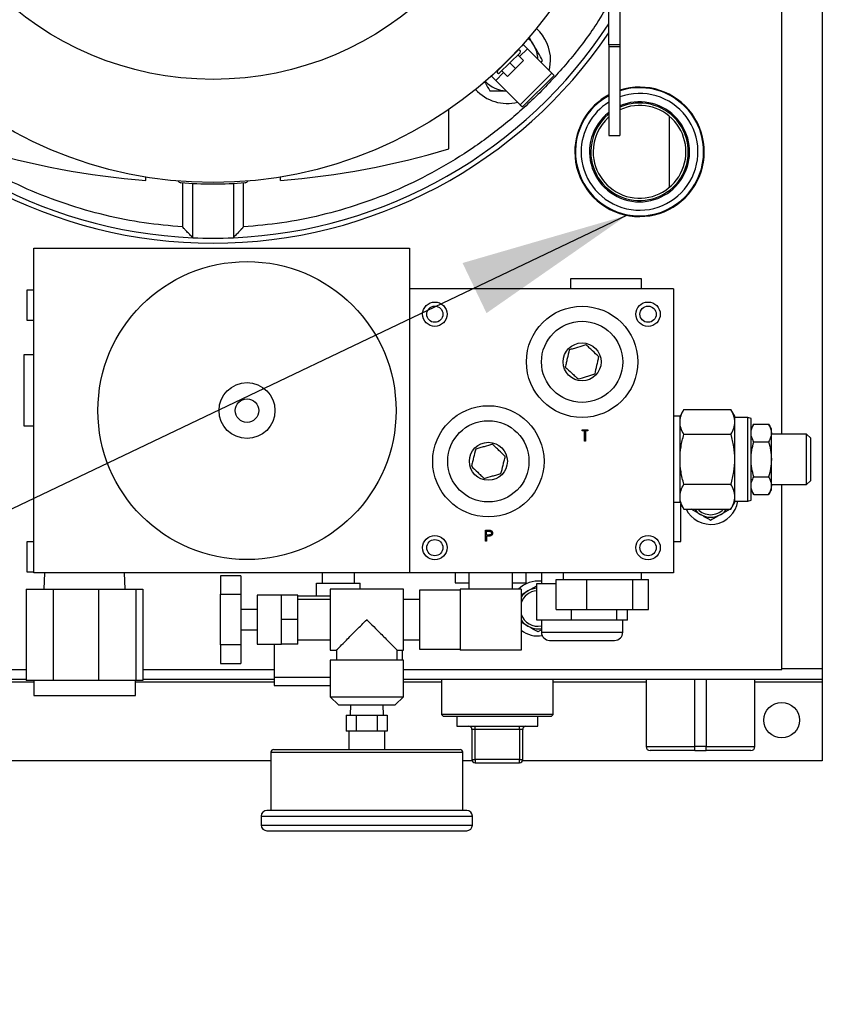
# Model space of a CAD drawing. Header units: inches. Extents: x 4 to 172, y 4 to 132.
# Tile 16 of 41: x 40 to 50, y 103 to 116. Entities that reach past the tile are written whole.
import ezdxf

# ---------------------------------------------------------------- set-up
doc = ezdxf.new("R2010")
doc.units = ezdxf.units.IN
doc.header["$LTSCALE"] = 16
doc.header["$MEASUREMENT"] = 0
doc.layers.add('TEXT', color=140, linetype='Continuous', lineweight=25)
doc.dimstyles.new('SLDDIMSTYLE3', dxfattribs={"dimtxt": 0.18, "dimasz": 2.08, "dimexe": 0, "dimexo": 0.0625, "dimgap": 0, "dimtad": 0, "dimtih": 1, "dimtoh": 1, "dimdec": 0, "dimrnd": 1e-09, "dimzin": 0, "dimdsep": 46, "dimtxsty": 'Standard', "dimsah": 1, "dimcen": 0.09, "dimadec": 0, "dimazin": 0, "dimtfac": 2.08, "dimtdec": 0, "dimtofl": 0, "dimtmove": 0, "dimatfit": 3, "dimfxl": 0, "dimfrac": 2, "dimtolj": 1, "dimtzin": 0, "dimarcsym": 0})

msp = doc.modelspace()

# ---------------------------------------------------------------- linework, layer by layer
for p, q in [((49.758, 110.464), (49.758, 124.565)), ((50.258, 124.555), (50.258, 107.574)), ((47.628, 115.257), (47.628, 116.366)), ((47.765, 116.366), (47.765, 115.257)), ((46.53, 115.112), (46.627, 115.21)), ((46.573, 115.264), (46.627, 115.21)), ((46.627, 115.21), (46.928, 114.909)), ((47.765, 115.257), (47.628, 115.257)), ((47.628, 115.257), (47.628, 115.232)), ((47.765, 115.232), (47.628, 115.232)), ((47.628, 115.232), (47.628, 114.142)), ((47.765, 115.257), (47.765, 115.232)), ((47.765, 115.232), (47.765, 114.142)), ((46.509, 115.189), (46.258, 114.938)), ((46.286, 114.911), (46.537, 115.161)), ((46.453, 115.133), (46.453, 115.134)), ((46.578, 115.064), (46.509, 115.133)), ((46.313, 114.995), (46.314, 114.994)), ((46.481, 114.966), (46.384, 114.869)), ((46.411, 115.036), (46.481, 114.966)), ((46.578, 115.064), (46.481, 114.966)), ((46.799, 115.038), (46.815, 115.066)), ((46.183, 114.874), (46.237, 114.82)), ((46.237, 114.82), (46.335, 114.918)), ((46.384, 114.869), (46.314, 114.938)), ((46.538, 114.519), (46.928, 114.909)), ((46.566, 114.492), (46.956, 114.881)), ((46.928, 114.909), (46.956, 114.881)), ((46.237, 114.82), (46.538, 114.519)), ((48.378, 114.637), (48.378, 114.646)), ((46.538, 114.519), (46.566, 114.492)), ((45.661, 113.976), (45.661, 114.463)), ((48.378, 113.505), (48.378, 114.374)), ((47.628, 114.142), (47.765, 114.142)), ((41.929, 113.586), (41.931, 113.629)), ((43.584, 113.629), (43.586, 113.586)), ((42.383, 113.558), (42.383, 113.015)), ((42.508, 112.883), (42.508, 113.55)), ((43.008, 113.55), (43.008, 112.883)), ((43.133, 113.015), (43.133, 113.558)), ((48.378, 113.234), (48.378, 113.243)), ((40.551, 112.753), (45.176, 112.753)), ((40.551, 108.753), (40.551, 112.753)), ((45.176, 112.753), (45.176, 112.253)), ((47.158, 112.375), (47.158, 112.253)), ((48.033, 112.375), (47.158, 112.375)), ((48.033, 112.253), (48.033, 112.375)), ((40.551, 112.238), (40.466, 112.238)), ((40.466, 112.238), (40.466, 111.868)), ((45.176, 112.253), (45.176, 108.753)), ((48.426, 112.253), (45.176, 112.253)), ((48.426, 112.253), (48.426, 108.753)), ((40.466, 111.868), (40.551, 111.868)), ((40.551, 111.44), (40.429, 111.44)), ((40.429, 111.44), (40.429, 110.565)), ((48.554, 110.766), (48.506, 110.683)), ((48.554, 110.766), (49.133, 110.766)), ((49.181, 110.683), (49.133, 110.766)), ((48.506, 110.683), (48.426, 110.683)), ((48.506, 109.623), (48.506, 110.683)), ((49.181, 109.623), (49.181, 110.683)), ((49.341, 110.669), (49.181, 110.669)), ((49.381, 110.655), (49.341, 110.669)), ((49.341, 109.636), (49.341, 110.669)), ((49.381, 109.651), (49.381, 110.655)), ((40.429, 110.565), (40.551, 110.565)), ((47.3, 110.516), (47.372, 110.516)), ((47.3, 110.502), (47.3, 110.516)), ((47.33, 110.502), (47.3, 110.502)), ((47.33, 110.378), (47.33, 110.502)), ((47.372, 110.502), (47.342, 110.502)), ((47.342, 110.502), (47.342, 110.378)), ((47.372, 110.516), (47.372, 110.502)), ((49.414, 110.586), (49.381, 110.528)), ((49.414, 110.586), (49.597, 110.586)), ((49.631, 110.528), (49.597, 110.586)), ((49.631, 110.479), (49.631, 110.528)), ((49.631, 110.476), (49.631, 110.479)), ((49.631, 110.156), (49.631, 110.476)), ((47.342, 110.378), (47.33, 110.378)), ((49.133, 110.459), (48.554, 110.459)), ((49.414, 110.369), (49.597, 110.369)), ((50.065, 110.464), (49.631, 110.464)), ((50.115, 110.414), (50.065, 110.464)), ((50.065, 109.842), (50.065, 110.464)), ((50.115, 109.892), (50.115, 110.414)), ((49.631, 110.15), (49.631, 110.156)), ((49.631, 109.829), (49.631, 110.15)), ((49.414, 109.936), (49.597, 109.936)), ((50.065, 109.842), (50.115, 109.892)), ((48.554, 109.846), (49.133, 109.846)), ((49.381, 109.778), (49.414, 109.72)), ((49.597, 109.72), (49.631, 109.778)), ((49.631, 109.842), (50.065, 109.842)), ((49.631, 109.827), (49.631, 109.829)), ((49.631, 109.778), (49.631, 109.827)), ((49.758, 107.565), (49.758, 109.842)), ((49.181, 109.636), (49.341, 109.636)), ((49.341, 109.636), (49.381, 109.651)), ((49.414, 109.72), (49.597, 109.72)), ((48.426, 109.623), (48.506, 109.623)), ((48.506, 109.623), (48.554, 109.54)), ((48.517, 109.139), (48.517, 109.604)), ((48.554, 109.54), (49.133, 109.54)), ((48.758, 109.473), (48.643, 109.54)), ((49.123, 109.54), (49.008, 109.473)), ((49.133, 109.54), (49.181, 109.623)), ((46.113, 109.28), (46.14, 109.28)), ((46.113, 109.143), (46.113, 109.28)), ((46.126, 109.266), (46.151, 109.266)), ((46.126, 109.22), (46.126, 109.266)), ((46.126, 109.143), (46.113, 109.143)), ((46.15, 109.22), (46.126, 109.22)), ((46.126, 109.206), (46.126, 109.143)), ((46.135, 109.206), (46.126, 109.206)), ((40.551, 109.138), (40.466, 109.138)), ((40.466, 109.138), (40.466, 108.768)), ((48.426, 109.139), (48.517, 109.139)), ((40.466, 108.768), (40.551, 108.768)), ((45.176, 108.753), (40.551, 108.753)), ((40.683, 108.753), (40.676, 108.553)), ((41.676, 108.553), (41.669, 108.753)), ((43.101, 108.719), (42.851, 108.719)), ((42.851, 108.719), (42.851, 108.49)), ((43.101, 108.719), (43.101, 108.49)), ((44.101, 108.753), (44.101, 108.628)), ((44.501, 108.628), (44.501, 108.753)), ((48.426, 108.753), (45.176, 108.753)), ((45.738, 108.753), (45.738, 108.631)), ((45.907, 108.753), (45.907, 108.553)), ((46.445, 108.553), (46.445, 108.753)), ((46.613, 108.631), (46.613, 108.753)), ((46.801, 108.753), (46.801, 108.623)), ((46.983, 108.303), (46.983, 108.673)), ((46.983, 108.673), (47.358, 108.673)), ((47.067, 108.753), (47.067, 108.673)), ((47.358, 108.303), (47.358, 108.673)), ((47.358, 108.673), (47.925, 108.673)), ((47.925, 108.303), (47.925, 108.673)), ((47.925, 108.673), (48.118, 108.673)), ((48.034, 108.673), (48.034, 108.753)), ((48.118, 108.303), (48.118, 108.673)), ((40.457, 108.553), (40.457, 107.428)), ((40.457, 108.553), (40.789, 108.553)), ((40.789, 108.553), (40.789, 107.428)), ((40.789, 108.553), (41.348, 108.553)), ((41.348, 108.553), (41.348, 107.428)), ((41.348, 108.553), (41.806, 108.553)), ((41.806, 108.553), (41.806, 107.428)), ((41.806, 108.553), (41.895, 108.553)), ((41.895, 108.553), (41.895, 107.428)), ((44.031, 108.468), (44.031, 108.628)), ((44.031, 108.628), (44.571, 108.628)), ((45.101, 108.553), (44.201, 108.553)), ((44.201, 108.553), (44.201, 107.803)), ((44.571, 108.553), (44.571, 108.628)), ((45.101, 107.803), (45.101, 108.553)), ((45.801, 108.543), (45.301, 108.543)), ((45.301, 108.543), (45.301, 108.178)), ((45.738, 108.631), (45.907, 108.631)), ((46.551, 108.553), (45.801, 108.553)), ((45.801, 108.553), (45.801, 107.803)), ((46.445, 108.631), (46.613, 108.631)), ((46.551, 108.553), (46.551, 107.803)), ((46.633, 108.531), (46.742, 108.595)), ((46.742, 108.173), (46.742, 108.623)), ((46.742, 108.623), (46.983, 108.623)), ((42.851, 108.49), (43.101, 108.49)), ((42.851, 107.866), (42.851, 108.49)), ((43.101, 108.49), (43.101, 107.866)), ((43.601, 108.478), (43.301, 108.478)), ((43.301, 108.478), (43.301, 107.878)), ((43.801, 108.481), (43.601, 108.481)), ((43.601, 108.178), (43.601, 108.481)), ((43.801, 108.178), (43.801, 108.481)), ((44.201, 108.468), (43.801, 108.468)), ((44.201, 108.428), (43.801, 108.428)), ((45.301, 108.428), (45.101, 108.428)), ((46.551, 108.484), (46.633, 108.531)), ((43.301, 108.303), (43.101, 108.303)), ((46.983, 108.303), (47.358, 108.303)), ((47.17, 108.173), (47.17, 108.303)), ((47.358, 108.303), (47.925, 108.303)), ((47.728, 108.173), (47.728, 108.303)), ((47.859, 108.173), (47.859, 108.303)), ((47.925, 108.303), (48.118, 108.303)), ((43.801, 108.178), (43.601, 108.178)), ((43.601, 107.875), (43.601, 108.178)), ((43.801, 107.875), (43.801, 108.178)), ((45.301, 108.178), (45.301, 107.813)), ((47.17, 108.173), (46.742, 108.173)), ((46.801, 108.173), (46.801, 108.023)), ((47.728, 108.173), (47.17, 108.173)), ((47.859, 108.173), (47.728, 108.173)), ((47.801, 108.023), (47.801, 108.173)), ((43.101, 108.053), (43.301, 108.053)), ((46.633, 108.098), (46.551, 108.146)), ((46.801, 108.051), (46.758, 108.026)), ((43.801, 107.928), (44.201, 107.928)), ((45.101, 107.928), (45.301, 107.928)), ((46.801, 108.023), (47.301, 108.023)), ((47.301, 108.023), (47.801, 108.023)), ((43.101, 107.866), (42.851, 107.866)), ((42.851, 107.866), (42.851, 107.636)), ((43.101, 107.866), (43.101, 107.636)), ((43.301, 107.878), (43.601, 107.878)), ((43.511, 107.878), (43.511, 107.468)), ((43.801, 107.875), (43.601, 107.875)), ((45.301, 107.813), (45.801, 107.813)), ((44.201, 107.803), (44.277, 107.803)), ((44.277, 107.803), (44.277, 107.678)), ((45.024, 107.803), (45.101, 107.803)), ((45.025, 107.678), (45.025, 107.803)), ((45.091, 107.678), (45.091, 107.803)), ((46.551, 107.803), (45.801, 107.803)), ((35.758, 107.565), (40.457, 107.565)), ((41.895, 107.565), (43.511, 107.565)), ((42.851, 107.636), (43.101, 107.636)), ((44.201, 107.678), (44.201, 107.228)), ((45.101, 107.678), (44.201, 107.678)), ((45.101, 107.228), (45.101, 107.678)), ((45.101, 107.565), (49.758, 107.565)), ((50.258, 107.574), (49.758, 107.574)), ((50.258, 107.574), (50.258, 107.44)), ((43.511, 107.468), (43.511, 107.368)), ((43.511, 107.468), (44.201, 107.468)), ((40.457, 107.44), (35.258, 107.44)), ((40.55, 107.41), (35.258, 107.41)), ((40.789, 107.428), (40.457, 107.428)), ((40.55, 107.428), (40.55, 107.244)), ((41.348, 107.428), (40.789, 107.428)), ((41.806, 107.428), (41.348, 107.428)), ((41.802, 107.244), (41.802, 107.428)), ((43.511, 107.41), (41.802, 107.41)), ((41.895, 107.428), (41.806, 107.428)), ((43.511, 107.44), (41.895, 107.44)), ((43.511, 107.368), (44.201, 107.368)), ((50.258, 107.44), (45.101, 107.44)), ((45.571, 107.41), (45.101, 107.41)), ((45.571, 107.44), (45.571, 107.01)), ((45.571, 107.44), (45.571, 107.01)), ((46.944, 107.01), (46.944, 107.44)), ((46.944, 107.01), (46.944, 107.44)), ((48.088, 107.41), (46.944, 107.41)), ((48.088, 107.44), (48.088, 106.615)), ((48.688, 106.615), (48.688, 107.44)), ((48.828, 107.44), (48.828, 106.615)), ((49.428, 106.615), (49.428, 107.44)), ((50.258, 107.41), (49.428, 107.41)), ((50.258, 107.44), (50.258, 107.41)), ((50.258, 107.41), (50.258, 106.44)), ((40.55, 107.244), (41.802, 107.244)), ((44.201, 107.228), (44.301, 107.128)), ((44.201, 107.228), (45.101, 107.228)), ((45.001, 107.128), (45.101, 107.228)), ((44.301, 107.128), (45.001, 107.128)), ((44.449, 107.128), (44.445, 107.003)), ((44.857, 107.003), (44.852, 107.128)), ((44.398, 107.003), (44.398, 106.803)), ((44.398, 107.003), (44.524, 107.003)), ((44.524, 106.803), (44.524, 107.003)), ((44.524, 107.003), (44.777, 107.003)), ((44.777, 107.003), (44.777, 106.803)), ((44.777, 107.003), (44.903, 107.003)), ((44.903, 107.003), (44.903, 106.803)), ((45.571, 107.01), (45.591, 106.99)), ((45.571, 107.01), (45.591, 106.99)), ((46.944, 107.01), (45.571, 107.01)), ((45.591, 106.99), (46.924, 106.99)), ((45.758, 106.99), (45.758, 106.865)), ((46.758, 106.865), (46.758, 106.99)), ((46.924, 106.99), (46.944, 107.01)), ((46.924, 106.99), (46.944, 107.01)), ((45.758, 106.865), (46.758, 106.865)), ((45.985, 106.825), (45.985, 106.865)), ((46.53, 106.825), (46.53, 106.865)), ((44.449, 106.803), (44.398, 106.803)), ((44.431, 106.803), (44.431, 106.578)), ((44.473, 106.803), (44.449, 106.803)), ((44.524, 106.803), (44.473, 106.803)), ((44.627, 106.803), (44.524, 106.803)), ((44.674, 106.803), (44.627, 106.803)), ((44.777, 106.803), (44.674, 106.803)), ((44.828, 106.803), (44.777, 106.803)), ((44.852, 106.803), (44.828, 106.803)), ((44.903, 106.803), (44.852, 106.803)), ((44.871, 106.578), (44.871, 106.803)), ((45.985, 106.825), (45.945, 106.825)), ((45.945, 106.825), (45.945, 106.455)), ((46.53, 106.825), (45.985, 106.825)), ((45.985, 106.455), (45.985, 106.825)), ((46.57, 106.825), (46.53, 106.825)), ((46.53, 106.825), (46.53, 106.455)), ((46.57, 106.455), (46.57, 106.825)), ((48.088, 106.615), (48.688, 106.615)), ((48.688, 106.565), (48.688, 106.615)), ((48.828, 106.615), (48.688, 106.615)), ((48.828, 106.615), (49.428, 106.615)), ((48.828, 106.565), (48.828, 106.615)), ((43.471, 106.548), (43.471, 105.828)), ((43.471, 106.548), (45.831, 106.548)), ((45.831, 105.828), (45.831, 106.548)), ((48.688, 106.565), (48.828, 106.565)), ((43.471, 106.44), (35.258, 106.44)), ((45.948, 106.44), (45.831, 106.44)), ((45.945, 106.455), (45.985, 106.455)), ((46.53, 106.455), (45.985, 106.455)), ((45.985, 106.455), (45.985, 106.415)), ((45.985, 106.415), (46.53, 106.415)), ((46.53, 106.455), (46.57, 106.455)), ((46.53, 106.415), (46.53, 106.455)), ((50.258, 106.44), (46.567, 106.44)), ((43.351, 105.758), (43.351, 105.648)), ((43.351, 105.758), (44.651, 105.758)), ((44.651, 105.758), (45.951, 105.758)), ((45.951, 105.648), (45.951, 105.758)), ((43.351, 105.648), (45.951, 105.648))]:
    msp.add_line(p, q)
at = {"flags": 128}
msp.add_lwpolyline([(46.897, 114.94), (46.905, 114.978), (46.913, 115.066)], dxfattribs=at)
for centre, radius in [((42.758, 118.69), 5.128), ((42.758, 118.69), 3.858), ((43.176, 110.753), 1.835), ((45.488, 111.94), 0.15), ((48.113, 111.94), 0.15), ((45.488, 111.94), 0.1), ((47.301, 111.353), 0.685), ((48.113, 111.94), 0.1), ((47.301, 111.353), 0.5), ((47.301, 111.353), 0.234), ((43.176, 110.753), 0.344), ((43.176, 110.753), 0.145), ((46.147, 110.128), 0.685), ((46.147, 110.128), 0.5), ((46.147, 110.128), 0.234), ((45.488, 109.065), 0.15), ((45.488, 109.065), 0.1), ((48.113, 109.065), 0.15), ((48.113, 109.065), 0.1), ((49.758, 106.94), 0.219)]:
    msp.add_circle(centre, radius)
for centre, radius, start, end in [((42.758, 118.69), 5.813, 213.0849, 267.5349), ((42.758, 118.69), 5.813, 272.4651, 326.9151), ((46.382, 115.066), 0.531, 0, 47.6504), ((42.758, 118.69), 5.875, 214.009, 325.991), ((46.382, 115.066), 0.375, 30, 46.6451), ((46.382, 115.066), 0.375, 2.2995, 30), ((46.523, 115.175), 0.0197, 315, 135), ((46.272, 114.925), 0.0197, 135, 315), ((46.382, 115.066), 0.375, 223.3549, 267.7005), ((48.008, 113.94), 0.797, 180, 107.6881), ((48.008, 113.94), 0.789, 0, 107.8711), ((46.382, 115.066), 0.531, 222.3496, 283.7346), ((48.008, 113.94), 0.797, 118.4733, 180), ((48.008, 113.94), 0.789, 118.7849, 0), ((48.008, 113.94), 0.719, 180, 109.671), ((48.008, 113.94), 0.719, 121.8833, 180), ((48.008, 113.94), 0.6, 180, 113.8198), ((48.008, 113.94), 0.571, 180, 115.1133), ((48.008, 113.94), 0.616, 270, 113.1371), ((48.008, 113.94), 0.616, 128.0649, 270), ((48.008, 113.94), 0.6, 129.3238, 180), ((48.008, 113.94), 0.571, 131.7548, 180), ((42.758, 123.709), 10.157, 253.3902, 265.3193), ((42.758, 123.709), 10.157, 274.6807, 286.6098), ((42.364, 113.599), 0.0394, 209.3483, 265.5778), ((42.758, 118.69), 5.145, 265.5778, 274.4222), ((43.151, 113.599), 0.0394, 274.4222, 330.6517), ((42.758, 118.69), 5.813, 267.5349, 272.4651), ((48.883, 109.69), 0.338, 206.3734, 350.8927), ((48.883, 109.69), 0.25, 216.9117, 240), ((48.883, 109.69), 0.219, 223.3444, 316.6556), ((48.883, 109.69), 0.25, 300, 323.0883), ((48.883, 109.69), 0.25, 240, 300), ((46.758, 108.315), 0.338, 82.6911, 135.2397), ((46.758, 108.315), 0.25, 93.4621, 120), ((46.758, 108.315), 0.219, 93.9575, 161.1355), ((46.758, 108.315), 0.25, 120, 145.8938), ((46.758, 108.315), 0.219, 198.8645, 281.3365), ((46.758, 108.315), 0.25, 214.1062, 240), ((46.758, 108.315), 0.25, 240, 279.9041), ((46.758, 108.315), 0.338, 232.2349, 278.8877), ((46.901, 108.023), 0.1, 180, 270), ((47.701, 108.023), 0.1, 270, 0), ((45.905, 106.825), 0.04, 0, 90), ((46.61, 106.825), 0.04, 90, 180), ((48.138, 106.615), 0.05, 180, 270), ((49.378, 106.615), 0.05, 270, 0), ((43.501, 106.548), 0.03, 90, 180), ((45.801, 106.548), 0.03, 0, 90), ((45.985, 106.455), 0.04, 180, 270), ((46.53, 106.455), 0.04, 270, 0), ((43.421, 105.758), 0.07, 90, 180), ((45.881, 105.758), 0.07, 0, 90), ((43.421, 105.648), 0.07, 180, 270), ((45.881, 105.648), 0.07, 270, 0)]:
    msp.add_arc(centre, radius, start, end)
for points, knots in [([(42.383, 113.015), (42.225, 113.029), (41.904, 113.058), (41.425, 113.154), (40.943, 113.291), (40.466, 113.476), (39.999, 113.707), (39.55, 113.983), (39.125, 114.303), (38.73, 114.662), (38.372, 115.058), (38.088, 115.426), (37.943, 115.671), (37.888, 115.763)], [0, 0, 0, 0, 0.086767, 0.175986, 0.26742, 0.360785, 0.455754, 0.551964, 0.649018, 0.7465, 0.843983, 0.941037, 1, 1, 1, 1]), ([(47.628, 115.763), (47.573, 115.671), (47.427, 115.426), (47.144, 115.058), (46.785, 114.662), (46.39, 114.303), (45.965, 113.983), (45.516, 113.707), (45.05, 113.476), (44.572, 113.291), (44.091, 113.154), (43.611, 113.058), (43.291, 113.029), (43.133, 113.015)], [0, 0, 0, 0, 0.058963, 0.156017, 0.2535, 0.350982, 0.448036, 0.544246, 0.639215, 0.73258, 0.824014, 0.913233, 1, 1, 1, 1]), ([(46.706, 115.253), (46.688, 115.285), (46.668, 115.32), (46.648, 115.354), (46.646, 115.357)], [0, 0, 0, 0, 0.901427, 1, 1, 1, 1]), ([(46.815, 115.066), (46.797, 115.096), (46.779, 115.127), (46.743, 115.19), (46.725, 115.221), (46.706, 115.253)], [0, 0, 0, 0, 0.5, 0.5, 1, 1, 1, 1]), ([(46.099, 114.805), (46.103, 114.798), (46.125, 114.759), (46.147, 114.722), (46.165, 114.691)], [0, 0, 0, 0, 0.173833, 1, 1, 1, 1]), ([(46.165, 114.691), (46.2, 114.691), (46.266, 114.691), (46.335, 114.691), (46.367, 114.691)], [0, 0, 0, 0, 0.531243, 1, 1, 1, 1]), ([(42.508, 112.883), (42.508, 112.883), (42.508, 112.883), (42.507, 112.883), (42.506, 112.884), (42.505, 112.885), (42.504, 112.886), (42.503, 112.888), (42.501, 112.889), (42.499, 112.892), (42.497, 112.894), (42.491, 112.9), (42.48, 112.911), (42.464, 112.929), (42.444, 112.949), (42.427, 112.967), (42.412, 112.983), (42.398, 112.998), (42.388, 113.009), (42.383, 113.015)], [0, 0, 0, 0, 0.023829, 0.047794, 0.071951, 0.096355, 0.121059, 0.146113, 0.171566, 0.197464, 0.223851, 0.250768, 0.368086, 0.50089, 0.616809, 0.750079, 0.818332, 0.901657, 1, 1, 1, 1]), ([(43.133, 113.015), (43.13, 113.012), (43.125, 113.007), (43.119, 113), (43.112, 112.993), (43.106, 112.987), (43.101, 112.981), (43.096, 112.976), (43.086, 112.965), (43.071, 112.949), (43.052, 112.929), (43.035, 112.911), (43.023, 112.899), (43.016, 112.892), (43.012, 112.888), (43.01, 112.885), (43.008, 112.883), (43.008, 112.883), (43.008, 112.883)], [0, 0, 0, 0, 0.0439954, 0.0852379, 0.1237224, 0.1594441, 0.1923988, 0.2225832, 0.2499944, 0.3832659, 0.4992004, 0.6320063, 0.7493402, 0.8026226, 0.8539523, 0.9036881, 0.9522275, 1, 1, 1, 1]), ([(47.142, 111.5), (47.134, 111.465), (47.126, 111.43), (47.116, 111.385), (47.114, 111.376), (47.11, 111.358), (47.108, 111.35), (47.102, 111.323), (47.098, 111.306), (47.094, 111.289)], [0, 0, 0, 0, 0.5, 0.5, 0.625, 0.625, 0.75, 0.75, 1, 1, 1, 1]), ([(47.348, 111.564), (47.315, 111.553), (47.28, 111.543), (47.236, 111.529), (47.228, 111.526), (47.21, 111.521), (47.201, 111.518), (47.176, 111.51), (47.159, 111.505), (47.142, 111.5)], [0, 0, 0, 0, 0.5, 0.5, 0.625, 0.625, 0.75, 0.75, 1, 1, 1, 1]), ([(47.507, 111.417), (47.481, 111.441), (47.455, 111.465), (47.421, 111.496), (47.414, 111.503), (47.401, 111.515), (47.394, 111.521), (47.375, 111.54), (47.361, 111.552), (47.348, 111.564)], [0, 0, 0, 0, 0.5, 0.5, 0.625, 0.625, 0.75, 0.75, 1, 1, 1, 1]), ([(47.46, 111.206), (47.467, 111.24), (47.475, 111.275), (47.485, 111.32), (47.487, 111.329), (47.492, 111.347), (47.494, 111.356), (47.5, 111.382), (47.503, 111.4), (47.507, 111.417)], [0, 0, 0, 0, 0.5, 0.5, 0.625, 0.625, 0.75, 0.75, 1, 1, 1, 1]), ([(47.094, 111.289), (47.12, 111.265), (47.146, 111.24), (47.18, 111.209), (47.187, 111.203), (47.2, 111.19), (47.207, 111.184), (47.227, 111.166), (47.24, 111.154), (47.253, 111.142)], [0, 0, 0, 0, 0.5, 0.5, 0.625, 0.625, 0.75, 0.75, 1, 1, 1, 1]), ([(47.253, 111.142), (47.287, 111.152), (47.321, 111.163), (47.365, 111.176), (47.374, 111.179), (47.391, 111.184), (47.4, 111.187), (47.426, 111.195), (47.443, 111.2), (47.46, 111.206)], [0, 0, 0, 0, 0.5, 0.5, 0.625, 0.625, 0.75, 0.75, 1, 1, 1, 1]), ([(48.554, 110.459), (48.539, 110.484), (48.527, 110.51), (48.511, 110.56), (48.506, 110.586), (48.506, 110.625), (48.507, 110.638), (48.512, 110.664), (48.515, 110.677), (48.527, 110.716), (48.539, 110.741), (48.554, 110.766)], [0, 0, 0, 0, 0.25, 0.25, 0.5, 0.5, 0.625, 0.625, 0.75, 0.75, 1, 1, 1, 1]), ([(49.133, 110.459), (49.147, 110.484), (49.159, 110.51), (49.175, 110.56), (49.18, 110.586), (49.18, 110.625), (49.179, 110.638), (49.175, 110.664), (49.171, 110.677), (49.159, 110.716), (49.147, 110.741), (49.133, 110.766)], [0, 0, 0, 0, 0.25, 0.25, 0.5, 0.5, 0.625, 0.625, 0.75, 0.75, 1, 1, 1, 1]), ([(49.381, 110.479), (49.381, 110.497), (49.384, 110.515), (49.396, 110.551), (49.404, 110.568), (49.414, 110.586)], [0, 0, 0, 0, 0.5, 0.5, 1, 1, 1, 1]), ([(49.414, 110.369), (49.404, 110.387), (49.396, 110.404), (49.384, 110.44), (49.381, 110.458), (49.381, 110.476)], [0, 0, 0, 0, 0.5, 0.5, 1, 1, 1, 1]), ([(49.597, 110.586), (49.607, 110.568), (49.616, 110.551), (49.627, 110.515), (49.63, 110.497), (49.631, 110.479)], [0, 0, 0, 0, 0.5, 0.5, 1, 1, 1, 1]), ([(49.631, 110.476), (49.63, 110.458), (49.627, 110.44), (49.616, 110.404), (49.607, 110.387), (49.597, 110.369)], [0, 0, 0, 0, 0.5, 0.5, 1, 1, 1, 1]), ([(48.554, 109.846), (48.539, 109.896), (48.527, 109.947), (48.511, 110.049), (48.506, 110.1), (48.506, 110.205), (48.511, 110.257), (48.527, 110.359), (48.539, 110.409), (48.554, 110.459)], [0, 0, 0, 0, 0.25, 0.25, 0.5, 0.5, 0.75, 0.75, 1, 1, 1, 1]), ([(49.133, 109.846), (49.147, 109.896), (49.159, 109.947), (49.175, 110.049), (49.18, 110.1), (49.18, 110.205), (49.175, 110.257), (49.159, 110.359), (49.147, 110.409), (49.133, 110.459)], [0, 0, 0, 0, 0.25, 0.25, 0.5, 0.5, 0.75, 0.75, 1, 1, 1, 1]), ([(49.381, 110.156), (49.381, 110.192), (49.384, 110.228), (49.396, 110.299), (49.404, 110.334), (49.414, 110.369)], [0, 0, 0, 0, 0.5, 0.5, 1, 1, 1, 1]), ([(49.597, 110.369), (49.607, 110.334), (49.616, 110.299), (49.627, 110.228), (49.63, 110.192), (49.631, 110.156)], [0, 0, 0, 0, 0.5, 0.5, 1, 1, 1, 1]), ([(45.991, 110.278), (45.983, 110.244), (45.974, 110.209), (45.963, 110.165), (45.96, 110.156), (45.956, 110.138), (45.954, 110.129), (45.947, 110.103), (45.943, 110.086), (45.938, 110.068)], [0, 0, 0, 0, 0.5, 0.5, 0.625, 0.625, 0.75, 0.75, 1, 1, 1, 1]), ([(46.199, 110.338), (46.165, 110.328), (46.131, 110.318), (46.087, 110.306), (46.078, 110.303), (46.06, 110.298), (46.051, 110.296), (46.025, 110.288), (46.008, 110.283), (45.991, 110.278)], [0, 0, 0, 0, 0.5, 0.5, 0.625, 0.625, 0.75, 0.75, 1, 1, 1, 1]), ([(46.355, 110.187), (46.329, 110.212), (46.304, 110.237), (46.271, 110.269), (46.264, 110.275), (46.251, 110.288), (46.244, 110.294), (46.225, 110.313), (46.212, 110.325), (46.199, 110.338)], [0, 0, 0, 0, 0.5, 0.5, 0.625, 0.625, 0.75, 0.75, 1, 1, 1, 1]), ([(46.302, 109.977), (46.311, 110.011), (46.319, 110.046), (46.331, 110.091), (46.333, 110.1), (46.337, 110.117), (46.34, 110.126), (46.346, 110.153), (46.351, 110.17), (46.355, 110.187)], [0, 0, 0, 0, 0.5, 0.5, 0.625, 0.625, 0.75, 0.75, 1, 1, 1, 1]), ([(49.414, 109.936), (49.404, 109.971), (49.396, 110.006), (49.384, 110.077), (49.381, 110.113), (49.381, 110.15)], [0, 0, 0, 0, 0.5, 0.5, 1, 1, 1, 1]), ([(49.631, 110.15), (49.63, 110.113), (49.627, 110.077), (49.616, 110.006), (49.607, 109.971), (49.597, 109.936)], [0, 0, 0, 0, 0.5, 0.5, 1, 1, 1, 1]), ([(45.938, 110.068), (45.964, 110.044), (45.99, 110.019), (46.023, 109.987), (46.029, 109.98), (46.042, 109.968), (46.049, 109.961), (46.068, 109.942), (46.081, 109.93), (46.094, 109.918)], [0, 0, 0, 0, 0.5, 0.5, 0.625, 0.625, 0.75, 0.75, 1, 1, 1, 1]), ([(46.094, 109.918), (46.128, 109.927), (46.162, 109.937), (46.207, 109.95), (46.215, 109.952), (46.233, 109.957), (46.242, 109.96), (46.268, 109.967), (46.285, 109.972), (46.302, 109.977)], [0, 0, 0, 0, 0.5, 0.5, 0.625, 0.625, 0.75, 0.75, 1, 1, 1, 1]), ([(49.381, 109.829), (49.381, 109.848), (49.384, 109.866), (49.396, 109.901), (49.404, 109.919), (49.414, 109.936)], [0, 0, 0, 0, 0.5, 0.5, 1, 1, 1, 1]), ([(49.597, 109.936), (49.607, 109.919), (49.616, 109.901), (49.627, 109.866), (49.63, 109.848), (49.631, 109.829)], [0, 0, 0, 0, 0.5, 0.5, 1, 1, 1, 1]), ([(48.554, 109.54), (48.539, 109.565), (48.527, 109.59), (48.511, 109.641), (48.506, 109.666), (48.506, 109.706), (48.507, 109.719), (48.512, 109.745), (48.515, 109.757), (48.527, 109.796), (48.539, 109.821), (48.554, 109.846)], [0, 0, 0, 0, 0.25, 0.25, 0.5, 0.5, 0.625, 0.625, 0.75, 0.75, 1, 1, 1, 1]), ([(49.133, 109.54), (49.147, 109.565), (49.159, 109.59), (49.175, 109.641), (49.18, 109.666), (49.18, 109.706), (49.179, 109.719), (49.175, 109.745), (49.171, 109.757), (49.159, 109.796), (49.147, 109.821), (49.133, 109.846)], [0, 0, 0, 0, 0.25, 0.25, 0.5, 0.5, 0.625, 0.625, 0.75, 0.75, 1, 1, 1, 1]), ([(49.414, 109.72), (49.404, 109.737), (49.396, 109.755), (49.384, 109.79), (49.381, 109.808), (49.381, 109.827)], [0, 0, 0, 0, 0.5, 0.5, 1, 1, 1, 1]), ([(49.631, 109.827), (49.63, 109.808), (49.627, 109.79), (49.616, 109.755), (49.607, 109.737), (49.597, 109.72)], [0, 0, 0, 0, 0.5, 0.5, 1, 1, 1, 1]), ([(46.14, 109.28), (46.142, 109.28), (46.146, 109.28), (46.151, 109.28), (46.155, 109.28), (46.16, 109.28), (46.163, 109.28), (46.166, 109.279), (46.169, 109.279), (46.171, 109.279), (46.172, 109.278)], [0, 0, 0, 0, 0.176956, 0.339055, 0.486318, 0.618781, 0.735619, 0.838742, 0.926457, 1, 1, 1, 1]), ([(46.151, 109.266), (46.152, 109.266), (46.154, 109.266), (46.157, 109.266), (46.16, 109.266), (46.163, 109.266), (46.166, 109.265), (46.168, 109.265), (46.17, 109.265), (46.172, 109.264), (46.175, 109.263), (46.177, 109.261), (46.18, 109.259), (46.182, 109.256), (46.184, 109.253), (46.185, 109.25), (46.186, 109.247), (46.186, 109.245), (46.186, 109.243)], [0, 0, 0, 0, 0.073322, 0.141445, 0.203841, 0.261743, 0.314001, 0.361834, 0.404456, 0.442365, 0.512391, 0.581628, 0.650404, 0.721198, 0.79186, 0.8608, 0.929976, 1, 1, 1, 1]), ([(46.172, 109.278), (46.173, 109.278), (46.174, 109.278), (46.177, 109.277), (46.18, 109.275), (46.182, 109.274), (46.185, 109.272), (46.187, 109.271), (46.189, 109.269), (46.191, 109.266), (46.192, 109.264), (46.194, 109.262), (46.195, 109.259), (46.196, 109.256), (46.197, 109.253), (46.198, 109.25), (46.198, 109.247), (46.198, 109.245), (46.198, 109.244)], [0, 0, 0, 0, 0.062458, 0.123445, 0.183344, 0.243064, 0.302016, 0.361208, 0.421738, 0.482805, 0.544402, 0.606008, 0.66746, 0.730084, 0.794626, 0.860397, 0.928934, 1, 1, 1, 1]), ([(46.171, 109.209), (46.17, 109.208), (46.168, 109.208), (46.165, 109.208), (46.161, 109.207), (46.157, 109.207), (46.152, 109.207), (46.147, 109.206), (46.141, 109.206), (46.137, 109.206), (46.135, 109.206)], [0, 0, 0, 0, 0.075172, 0.164743, 0.268011, 0.385964, 0.517799, 0.663698, 0.824417, 1, 1, 1, 1]), ([(46.186, 109.243), (46.186, 109.242), (46.186, 109.24), (46.185, 109.237), (46.184, 109.234), (46.182, 109.231), (46.18, 109.228), (46.177, 109.226), (46.174, 109.224), (46.172, 109.223), (46.169, 109.222), (46.167, 109.222), (46.165, 109.221), (46.162, 109.221), (46.16, 109.22), (46.156, 109.22), (46.153, 109.22), (46.151, 109.22), (46.15, 109.22)], [0, 0, 0, 0, 0.070447, 0.138361, 0.206546, 0.275354, 0.344645, 0.413635, 0.482952, 0.555218, 0.594638, 0.638343, 0.686239, 0.739449, 0.796958, 0.85998, 0.927469, 1, 1, 1, 1]), ([(46.198, 109.244), (46.198, 109.242), (46.198, 109.24), (46.198, 109.237), (46.197, 109.234), (46.196, 109.231), (46.195, 109.228), (46.194, 109.225), (46.192, 109.223), (46.191, 109.221), (46.189, 109.219), (46.187, 109.217), (46.184, 109.215), (46.182, 109.213), (46.179, 109.212), (46.177, 109.21), (46.174, 109.209), (46.172, 109.209), (46.171, 109.209)], [0, 0, 0, 0, 0.070119, 0.137192, 0.202016, 0.264631, 0.326117, 0.38601, 0.445812, 0.505298, 0.564633, 0.624283, 0.683902, 0.743953, 0.805388, 0.868388, 0.933084, 1, 1, 1, 1]), ([(44.277, 107.803), (44.277, 107.803), (44.275, 107.801), (44.287, 107.813), (44.327, 107.854), (44.389, 107.916), (44.459, 107.986), (44.543, 108.07), (44.609, 108.136), (44.65, 108.178), (44.651, 108.178)], [0, 0, 0, 0, 0.001507, 0.141317, 0.280468, 0.476963, 0.611891, 0.750622, 0.998923, 1, 1, 1, 1]), ([(44.651, 108.178), (44.651, 108.178), (44.679, 108.149), (44.737, 108.091), (44.813, 108.016), (44.876, 107.952), (44.935, 107.892), (44.989, 107.839), (45.017, 107.81), (45.028, 107.8), (45.024, 107.803), (45.024, 107.803)], [0, 0, 0, 0, 0.001076, 0.169634, 0.343129, 0.461259, 0.582122, 0.758467, 0.898927, 0.998494, 1, 1, 1, 1]), ([(46.902, 107.923), (46.902, 107.923), (46.902, 107.923), (46.916, 107.923), (46.944, 107.923), (46.987, 107.923), (47.043, 107.923), (47.112, 107.923), (47.188, 107.923), (47.268, 107.923), (47.345, 107.923), (47.394, 107.923), (47.418, 107.923)], [0, 0, 0, 0, 0.0613394, 0.159295, 0.2572506, 0.3610738, 0.4692132, 0.5796475, 0.6900818, 0.7982213, 0.9020444, 1, 1, 1, 1]), ([(47.418, 107.923), (47.441, 107.923), (47.488, 107.923), (47.553, 107.923), (47.61, 107.923), (47.657, 107.923), (47.687, 107.923), (47.701, 107.923), (47.699, 107.923), (47.699, 107.923)], [0, 0, 0, 0, 0.1437543, 0.2961194, 0.454819, 0.6168863, 0.7789537, 0.9376533, 1, 1, 1, 1]), ([(43.501, 106.578), (43.501, 106.578), (43.501, 106.578), (43.501, 106.578), (43.502, 106.578), (43.504, 106.578), (43.505, 106.578), (43.507, 106.578), (43.51, 106.578), (43.513, 106.578), (43.516, 106.578), (43.525, 106.578), (43.544, 106.578), (43.58, 106.578), (43.628, 106.578), (43.687, 106.578), (43.756, 106.578), (43.836, 106.578), (43.924, 106.578), (44.02, 106.578), (44.121, 106.578), (44.225, 106.578), (44.332, 106.578), (44.418, 106.578), (44.483, 106.578), (44.525, 106.578), (44.566, 106.578), (44.608, 106.578), (44.637, 106.578), (44.651, 106.578)], [0, 0, 0, 0, 0.011674, 0.023333, 0.034981, 0.046621, 0.058258, 0.069895, 0.081537, 0.093187, 0.104849, 0.116527, 0.178262, 0.240009, 0.304317, 0.368637, 0.434314, 0.500002, 0.565679, 0.631368, 0.695676, 0.759996, 0.821731, 0.883478, 0.906812, 0.9301, 0.953373, 0.976662, 1, 1, 1, 1]), ([(44.651, 106.578), (44.658, 106.578), (44.672, 106.578), (44.693, 106.578), (44.714, 106.578), (44.735, 106.578), (44.756, 106.578), (44.777, 106.578), (44.797, 106.578), (44.818, 106.578), (44.839, 106.578), (44.89, 106.578), (44.969, 106.578), (45.076, 106.578), (45.181, 106.578), (45.282, 106.578), (45.377, 106.578), (45.465, 106.578), (45.545, 106.578), (45.614, 106.578), (45.673, 106.578), (45.721, 106.578), (45.758, 106.578), (45.778, 106.578), (45.789, 106.578), (45.794, 106.578), (45.798, 106.578), (45.8, 106.578), (45.8, 106.578), (45.801, 106.578)], [0, 0, 0, 0, 0.011675, 0.023335, 0.034983, 0.046624, 0.058261, 0.069898, 0.081539, 0.093188, 0.10485, 0.116527, 0.178262, 0.240009, 0.304317, 0.368637, 0.434314, 0.500002, 0.565679, 0.631368, 0.695676, 0.759996, 0.821731, 0.883478, 0.90681, 0.930097, 0.95337, 0.976661, 1, 1, 1, 1]), ([(48.688, 106.565), (48.542, 106.565), (48.402, 106.565), (48.196, 106.565), (48.138, 106.565), (48.138, 106.565)], [0, 0, 0, 0, 0.5, 0.5, 1, 1, 1, 1]), ([(49.378, 106.565), (49.378, 106.565), (49.32, 106.565), (49.113, 106.565), (48.973, 106.565), (48.828, 106.565)], [0, 0, 0, 0, 0.5, 0.5, 1, 1, 1, 1]), ([(44.651, 105.828), (44.324, 105.828), (44.012, 105.828), (43.55, 105.828), (43.421, 105.828), (43.421, 105.828)], [0, 0, 0, 0, 0.5, 0.5, 1, 1, 1, 1]), ([(45.881, 105.828), (45.881, 105.828), (45.751, 105.828), (45.29, 105.828), (44.977, 105.828), (44.651, 105.828)], [0, 0, 0, 0, 0.5, 0.5, 1, 1, 1, 1]), ([(43.421, 105.578), (43.421, 105.578), (43.55, 105.578), (44.012, 105.578), (44.324, 105.578), (44.651, 105.578)], [0, 0, 0, 0, 0.5, 0.5, 1, 1, 1, 1]), ([(44.651, 105.578), (44.977, 105.578), (45.29, 105.578), (45.751, 105.578), (45.881, 105.578), (45.881, 105.578)], [0, 0, 0, 0, 0.5, 0.5, 1, 1, 1, 1])]:
    msp.add_open_spline(points, degree=3, knots=knots)
for points in [[(48.883, 109.401), (48.842, 109.425), (48.8, 109.449), (48.758, 109.473)], [(49.008, 109.473), (48.965, 109.449), (48.923, 109.425), (48.883, 109.401)], [(46.758, 108.026), (46.717, 108.05), (46.675, 108.074), (46.633, 108.098)]]:
    msp.add_open_spline(points, degree=3)

# ---------------------------------------------------------------- leaders
at = {"layer": 'TEXT'}
msp.add_leader([(47.854, 113.158), (27.5, 103.441), (23.5, 103.441)], dimstyle='SLDDIMSTYLE3', dxfattribs=at)

doc.saveas('drawing.dxf')
